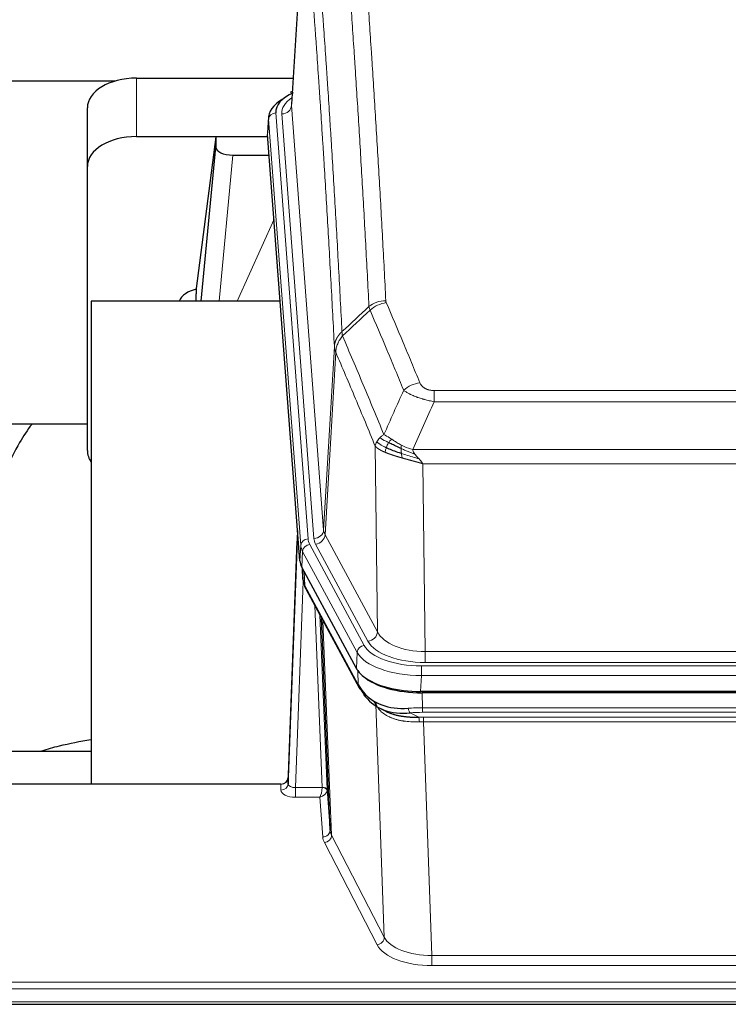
# Model space of a CAD drawing. Header units: inches. Extents: x 0 to 29700, y -16 to 21000.
# Tile 118 of 212: x 6205 to 6493, y 16592 to 16993. Entities that reach past the tile are written whole.
import ezdxf

# ---------------------------------------------------------------- set-up
doc = ezdxf.new("R2010")
doc.units = ezdxf.units.IN
doc.layers.add('254', color=7, linetype='Continuous', true_color=0xffffff)

msp = doc.modelspace()

# ---------------------------------------------------------------- linework, layer by layer
at = {"layer": '254', "color": 2, "linetype": 'Continuous', "lineweight": 25}
for p, q in [((6320.567, 17045.507), (6315.316, 16958.871)), ((6243.429, 16968.265), (6076.235, 16968.265)), ((6252.138, 16969.47), (6315.961, 16969.47)), ((6315.628, 16964.014), (6314.685, 16963.578)), ((6232.138, 16933.494), (6232.138, 16957.296)), ((6305.937, 16953.52), (6305.557, 16947.238)), ((6252.138, 16945.668), (6305.625, 16945.668)), ((6284.448, 16945.578), (6276.4, 16883.793)), ((6305.632, 16945.578), (6284.448, 16945.578)), ((6284.448, 16945.578), (6284.448, 16941.347)), ((6318.68, 16773.001), (6305.563, 16946.455)), ((6278.538, 16878.691), (6284.448, 16941.347)), ((6291.422, 16938.127), (6306.192, 16938.127)), ((6232.138, 16817.84), (6232.138, 16933.494)), ((6276.399, 16883.786), (6276.4, 16883.793)), ((6276.399, 16883.786), (6276.399, 16881.601)), ((6310.689, 16878.691), (6233.745, 16878.691)), ((6233.745, 16878.691), (6233.745, 16682.123)), ((6232.092, 16828.612), (6161.739, 16828.612)), ((6317.744, 16785.382), (6313.986, 16684.744)), ((6313.975, 16682.207), (6317.664, 16780.989)), ((6341.719, 16729.209), (6319.465, 16770.424)), ((6319.593, 16770.187), (6319.956, 16765.385)), ((6319.949, 16765.499), (6319.779, 16769.843)), ((6319.949, 16765.499), (6319.956, 16765.385)), ((6321.094, 16761.589), (6342.841, 16721.314)), ((6331, 16663.378), (6327.573, 16749.589)), ((6584.288, 16719.771), (6367.881, 16719.771)), ((6583.696, 16719.289), (6368.473, 16719.289)), ((6350.982, 16713.137), (6353.726, 16711.751)), ((6161.747, 16695.462), (6233.744, 16695.462)), ((6313.986, 16684.744), (6313.975, 16682.207)), ((6310.987, 16682.122), (6198.085, 16682.122)), ((6329.772, 16679.996), (6331, 16663.378)), ((6198.085, 16592.49), (6755.085, 16592.49))]:
    msp.add_line(p, q, dxfattribs=at)
at = {"layer": '254', "color": 110, "linetype": 'Continuous', "lineweight": 13}
for p, q in [((6320.569, 17044.885), (6315.321, 16958.296)), ((6252.138, 16945.668), (6252.138, 16969.47)), ((6315.321, 16958.296), (6328.387, 16785.523)), ((6305.943, 16952.734), (6305.563, 16946.455)), ((6319.054, 16779.374), (6305.943, 16952.734)), ((6308.937, 16955.304), (6322.048, 16781.944)), ((6311.329, 16954.869), (6324.395, 16782.096)), ((6291.422, 16938.127), (6285.815, 16878.691)), ((6293.226, 16878.691), (6308.167, 16912.006)), ((6328.387, 16785.523), (6332.764, 16860.199)), ((6333.32, 16857.866), (6328.968, 16783.613)), ((6373.413, 16842.318), (6578.756, 16842.318)), ((6373.413, 16837.755), (6373.413, 16842.318)), ((6578.756, 16837.755), (6373.413, 16837.755)), ((6350.32, 16744.07), (6349.363, 16819.721)), ((6364.682, 16818.275), (6587.487, 16818.275)), ((6583.374, 16812.531), (6368.795, 16812.531)), ((6368.795, 16812.531), (6369.763, 16736.035)), ((6328.968, 16783.613), (6350.32, 16744.07)), ((6318.68, 16773.001), (6319.054, 16779.374)), ((6322.745, 16779.653), (6344.919, 16738.587)), ((6346.444, 16740.262), (6325.092, 16779.805)), ((6319.838, 16776.796), (6319.465, 16770.424)), ((6342.012, 16735.731), (6319.838, 16776.796)), ((6319.595, 16770.183), (6319.949, 16765.499)), ((6320.516, 16768.477), (6320.734, 16762.919)), ((6320.099, 16764.527), (6316.968, 16680.675)), ((6320.734, 16762.919), (6342.482, 16722.644)), ((6327.774, 16680.762), (6324.752, 16754.814)), ((6326.879, 16750.874), (6329.772, 16679.996)), ((6328.118, 16748.579), (6331.586, 16661.368)), ((6341.719, 16729.209), (6342.012, 16735.731)), ((6369.763, 16731.622), (6369.763, 16736.035)), ((6369.763, 16736.035), (6582.406, 16736.035)), ((6582.406, 16731.622), (6369.763, 16731.622)), ((6342.482, 16722.644), (6342.305, 16728.279)), ((6368.174, 16730.198), (6583.995, 16730.198)), ((6368.174, 16726.292), (6368.174, 16730.198)), ((6368.174, 16726.292), (6367.881, 16719.771)), ((6583.995, 16726.292), (6368.174, 16726.292)), ((6368.473, 16719.289), (6368.664, 16713.198)), ((6349.613, 16714.485), (6348.885, 16715.835)), ((6353.071, 16619.753), (6349.613, 16714.485)), ((6363.64, 16711.104), (6367.093, 16709.359)), ((6368.664, 16711.333), (6368.664, 16713.198)), ((6368.664, 16713.198), (6583.505, 16713.198)), ((6583.505, 16711.333), (6368.664, 16711.333)), ((6369.006, 16707.525), (6369.006, 16709.391)), ((6369.006, 16709.391), (6583.163, 16709.391)), ((6369.006, 16707.525), (6372.48, 16612.349)), ((6583.163, 16707.525), (6369.006, 16707.525)), ((6310.977, 16679.674), (6310.987, 16682.122)), ((6316.968, 16680.675), (6316.968, 16676.76)), ((6316.968, 16680.675), (6327.773, 16680.675)), ((6316.968, 16676.76), (6326.81, 16676.76)), ((6328.004, 16660.612), (6326.81, 16676.76)), ((6331.586, 16661.368), (6353.071, 16619.753)), ((6350.162, 16616.69), (6328.677, 16658.305)), ((6372.48, 16612.349), (6372.48, 16608.248)), ((6372.48, 16612.349), (6579.69, 16612.349)), ((6579.69, 16608.248), (6372.48, 16608.248)), ((6198.085, 16601.488), (6755.085, 16601.488)), ((6198.085, 16598.753), (6755.085, 16598.753)), ((6198.085, 16593.505), (6755.085, 16593.505))]:
    msp.add_line(p, q, dxfattribs=at)
at = {"layer": '254', "color": 2, "linetype": 'Continuous', "lineweight": 25}
for centre, major_axis, ratio, start_param, end_param in [((6252.138, 16957.296), (-20, 0), 0.608706, 4.712389, 6.2831853), ((6332.956, 16955.678), (-24.034, 0.016), 0.461198, 5.4992389, 6.318352), ((6315.942, 16960.855), (1.258, -2.724), 0.6272114, 2.6666598, 3.1415983), ((6332.956, 16953.017), (-27.03, 0.194), 0.4633579, 5.618257, 6.3212481), ((6252.138, 16933.494), (-20, 0), 0.608706, 4.712389, 6.2831853), ((6291.475, 16941.372), (7.027, 0.031), 0.4617281, 3.1395348, 4.7027345), ((6279.279, 16876.612), (-10.208, 0), 0.7029015, 4.9983373, 5.9892938), ((6279.279, 16685.221), (-10.152, 515.131), 0.0020796, 5.0973622, 5.1034663), ((6252.138, 16817.84), (-20, 0), 0.608706, 0, 0.4035719), ((6345.701, 16773.44), (27.037, 0.006), 0.4611335, 3.1763491, 3.3855005), ((6347.744, 16745.71), (-27.174, 22.247), 0.2659533, 0.2482948, 0.280275), ((6346.594, 16774.986), (26.161, 11.46), 0.4493681, 3.0159633, 3.1613144), ((6324.447, 16763.81), (3.584, 1.776), 0.8816114, 2.7716102, 3.1419462), ((6367.939, 16732.255), (27.023, 0.034), 0.4619935, 3.3853572, 3.670307), ((6368.499, 16731.764), (27.01, 0.015), 0.4618579, 3.6271853, 4.7111791), ((6367.939, 16732.255), (27.023, 0.034), 0.4619935, 3.670307, 4.7096668), ((6369.313, 16705.764), (-27.355, 20.182), 0.1876908, 0.3765826, 0.5974134), ((6346.361, 16723.214), (3.52, 1.9), 0.8606628, 3.1415888, 3.5094104), ((6366.617, 16702.902), (-23.434, 19.972), 0.1471226, 0.3626514, 0.5834823), ((6348.137, 16720.532), (3.195, 2.407), 0.6715965, 2.6043549, 3.391291), ((6368.41, 16734.582), (25.329, 12.681), 0.6929209, 3.2824386, 4.1662755), ((6368.41, 16734.582), (23.359, 16.381), 0.7286412, 3.1732971, 4.057134), ((6346.238, 16713.042), (-3.388, -2.127), 0.8041825, 2.6901591, 3.3164277), ((6310.988, 16684.835), (3, 0.002), 0.9042699, 4.7116987, 6.2488686)]:
    msp.add_ellipse(centre, major_axis=major_axis, ratio=ratio, start_param=start_param, end_param=end_param, dxfattribs=at)
at = {"layer": '254', "color": 110, "linetype": 'Continuous', "lineweight": 13}
for centre, major_axis, ratio, start_param, end_param in [((6335.348, 16955.243), (-24.034, 0.016), 0.461198, 5.6862399, 6.318352), ((6311.329, 16958.417), (3.989, 0.302), 0.8864705, 4.6454478, 6.1638843), ((6308.937, 16952.643), (2.991, 0.226), 0.8864705, 1.5038552, 3.0222916), ((6353.718, 16870.57), (-9.987, -0.512), 0.8285973, 4.6699673, 5.4273767), ((6353.905, 16869.778), (-9.188, -3.948), 0.8056434, 4.3791539, 5.1247913), ((6367.566, 16837.316), (-9.245, -3.812), 0.7933159, 4.3962573, 5.1392153), ((6317.664, 16778.836), (0.214, 6.443), 0.0117452, 0.5090713, 1.2305416), ((6324.395, 16785.644), (3.989, 0.302), 0.8864705, 4.6454478, 6.1638843), ((6325.092, 16783.353), (3.52, 1.9), 0.8606628, 4.2773553, 5.7957917), ((6348.413, 16786.035), (20.038, 0.241), 0.4621297, 3.1708089, 3.3799603), ((6320.662, 16780.898), (2.998, -0.112), 0.4302668, 3.1576572, 3.7226285), ((6322.048, 16779.283), (2.991, 0.226), 0.8864705, 1.5038552, 3.0222916), ((6346.066, 16779.673), (-27.028, 0.171), 0.4605351, 0.0378207, 0.2469722), ((6322.745, 16776.992), (2.64, 1.425), 0.8606628, 1.1357626, 2.6541991), ((6346.066, 16782.334), (24.033, 0.005), 0.4611335, 3.1763491, 3.3855005), ((6348.413, 16782.486), (24.033, 0.005), 0.4611335, 3.1763491, 3.3855005), ((6347.744, 16745.71), (-27.538, 20.422), 0.182049, 0.3394769, 0.3714573), ((6324.613, 16763.49), (3.52, 1.9), 0.8606628, 2.7414655, 3.1415888), ((6346.444, 16743.81), (3.52, 1.9), 0.8606628, 4.2773553, 5.7957917), ((6369.683, 16746.642), (-20.002, 0.126), 0.5302672, 0.2567917, 1.5781041), ((6369.683, 16743.094), (-24.002, 0.049), 0.477994, 0.2537759, 1.5750883), ((6344.919, 16735.926), (2.64, 1.425), 0.8606628, 1.1357626, 2.6541991), ((6368.226, 16738.634), (-27.018, 0.111), 0.4567867, 0.246464, 1.5707737), ((6368.226, 16741.295), (24.02, 0.03), 0.4619935, 3.3853572, 4.7096668), ((6346.361, 16723.214), (3.52, 1.9), 0.8606628, 2.7414655, 3.1415888), ((6345.735, 16713.899), (-3.52, -1.9), 0.8606628, 2.7458289, 3.0340689), ((6369.801, 16695.597), (-20.65, 20.761), 0.1023506, 0.3377039, 0.4127218), ((6369.313, 16705.764), (-27.015, 0.091), 0.2751837, 4.7373543, 4.9581852), ((6363.64, 16714.94), (-0.368, 3.983), 0.2964475, 2.0527062, 2.8396422), ((6369.313, 16701.929), (-23.017, 0.318), 0.4083138, 4.7462544, 4.9670852), ((6369.795, 16699.578), (-24.025, 0.387), 0.4081206, 4.7518285, 4.8316761), ((6367.093, 16705.524), (0.131, -3.998), 0.1099517, 2.0830946, 2.8518059), ((6369.795, 16695.743), (-20.023, 0.877), 0.5868265, 4.777515, 4.8573626), ((6316.98, 16679.674), (6.003, 0.008), 0.4854373, 3.1388974, 4.7096937), ((6310.977, 16682.298), (-3, 0.013), 0.8746179, 1.5745081, 3.1116779), ((6316.98, 16682.298), (3.004, 0.138), 0.5390598, 3.1127167, 4.683513), ((6326.81, 16679.384), (0.506, 2.997), 0.2740591, 3.694004, 5.2037138), ((6326.81, 16679.384), (2.669, 1.608), 0.8008031, 4.262859, 5.7725688), ((6326.774, 16680.731), (-1.001, 0.011), 0.9036692, 3.0924533, 3.1882189), ((6327.773, 16679.814), (1.996, -0.13), 0.4297663, 0.0674602, 1.5988341), ((6327.774, 16679.901), (1.998, 0.082), 0.4302193, 0.0160628, 1.553239), ((6326.774, 16679.87), (2.996, 0.15), 0.8842158, 6.1784609, 6.2742264), ((6328.004, 16663.235), (-2.992, -0.221), 0.8740585, 1.5062672, 3.1117425), ((6351.003, 16663.633), (-20.016, 0.121), 0.4848834, 0.0387668, 0.248091), ((6351.003, 16661.009), (-23.014, 0.002), 0.4845187, 0.0358431, 0.2451673), ((6328.677, 16660.928), (-2.666, -1.376), 0.8484453, 1.1579292, 2.76165), ((6350.162, 16619.314), (-2.666, -1.376), 0.8484453, 1.1579292, 2.76165), ((6372.486, 16622.023), (-20.013, 0.104), 0.483363, 0.2476114, 1.5729934), ((6372.486, 16619.399), (23.012, 0.004), 0.4845836, 3.3866449, 4.7120269)]:
    msp.add_ellipse(centre, major_axis=major_axis, ratio=ratio, start_param=start_param, end_param=end_param, dxfattribs=at)
for points, knots in [([(6341.759, 17061.511), (6342.317, 17054.891), (6343.417, 17041.401), (6345.025, 17020.416), (6346.067, 17005.927), (6346.838, 16994.873), (6347.22, 16989.299), (6347.599, 16983.654), (6347.85, 16979.876), (6347.975, 16977.979), (6348.599, 16968.454), (6349.09, 16960.712), (6349.815, 16948.917), (6350.055, 16944.956), (6350.531, 16936.973), (6350.767, 16932.952), (6351.469, 16920.799), (6352.39, 16904.357), (6353.28, 16887.438), (6353.718, 16878.859)], [0, 0, 0, 0, 0.125, 0.25, 0.375, 0.375, 0.4375, 0.46875, 0.46875, 0.5, 0.5, 0.625, 0.625, 0.6875, 0.6875, 0.75, 0.75, 0.875, 1, 1, 1, 1]), ([(6346.85, 16876.483), (6346.412, 16885.052), (6345.52, 16901.95), (6344.598, 16918.373), (6343.895, 16930.512), (6343.659, 16934.528), (6343.183, 16942.501), (6342.943, 16946.458), (6342.216, 16958.24), (6341.724, 16965.972), (6341.1, 16975.486), (6340.975, 16977.381), (6340.723, 16981.155), (6340.344, 16986.793), (6339.961, 16992.36), (6339.189, 17003.402), (6338.146, 17017.874), (6336.536, 17038.835), (6335.434, 17052.309), (6334.876, 17058.922)], [0, 0, 0, 0, 0.125, 0.25, 0.25, 0.3125, 0.3125, 0.375, 0.375, 0.5, 0.5, 0.53125, 0.53125, 0.5625, 0.625, 0.625, 0.75, 0.875, 1, 1, 1, 1]), ([(6323.624, 17051.501), (6324.195, 17044.81), (6325.323, 17031.168), (6326.968, 17009.926), (6328.035, 16995.247), (6328.823, 16984.043), (6329.214, 16978.393), (6329.666, 16971.716), (6329.858, 16968.836), (6329.986, 16966.912), (6330.05, 16965.948), (6330.369, 16961.118), (6330.749, 16955.275), (6331.186, 16948.374), (6331.373, 16945.399), (6331.497, 16943.412), (6331.559, 16942.417), (6332.115, 16933.439), (6333.088, 16917.231), (6334.499, 16892.179), (6335.407, 16874.983), (6335.853, 16866.261)], [0, 0, 0, 0, 0.125, 0.25, 0.375, 0.375, 0.4375, 0.46875, 0.484375, 0.484375, 0.5, 0.5, 0.5625, 0.59375, 0.609375, 0.609375, 0.625, 0.625, 0.75, 0.875, 1, 1, 1, 1]), ([(6332.764, 16860.199), (6332.319, 16868.893), (6331.413, 16886.035), (6330.006, 16911.009), (6329.036, 16927.167), (6328.482, 16936.118), (6328.42, 16937.11), (6328.296, 16939.091), (6328.11, 16942.057), (6327.674, 16948.937), (6327.295, 16954.762), (6326.977, 16959.578), (6326.913, 16960.539), (6326.785, 16962.457), (6326.594, 16965.329), (6326.143, 16971.986), (6325.753, 16977.62), (6324.967, 16988.79), (6323.904, 17003.427), (6322.263, 17024.608), (6321.138, 17038.212), (6320.569, 17044.885)], [0, 0, 0, 0, 0.125, 0.25, 0.375, 0.375, 0.390625, 0.390625, 0.40625, 0.4375, 0.5, 0.5, 0.515625, 0.515625, 0.53125, 0.5625, 0.625, 0.625, 0.75, 0.875, 1, 1, 1, 1]), ([(6353.905, 16878.065), (6353.849, 16878.195), (6353.806, 16878.327), (6353.743, 16878.592), (6353.724, 16878.725), (6353.718, 16878.859)], [0, 0, 0, 0, 0.5, 0.5, 1, 1, 1, 1]), ([(6353.905, 16878.065), (6356.19, 16872.724), (6358.472, 16867.337), (6361.887, 16859.189), (6363.025, 16856.461), (6365.297, 16850.984), (6366.432, 16848.234), (6367.566, 16845.472)], [0, 0, 0, 0, 0.5, 0.5, 0.75, 0.75, 1, 1, 1, 1]), ([(6360.986, 16842.415), (6359.851, 16845.174), (6358.714, 16847.921), (6356.439, 16853.394), (6355.3, 16856.119), (6351.881, 16864.26), (6349.597, 16869.641), (6347.309, 16874.978)], [0, 0, 0, 0, 0.25, 0.25, 0.5, 0.5, 1, 1, 1, 1]), ([(6332.764, 16860.199), (6332.765, 16860.214), (6332.767, 16860.244), (6332.77, 16860.289), (6332.773, 16860.334), (6332.776, 16860.378), (6332.78, 16860.423), (6332.784, 16860.468), (6332.789, 16860.513), (6332.793, 16860.558), (6332.798, 16860.602), (6332.803, 16860.647), (6332.809, 16860.692), (6332.814, 16860.736), (6332.82, 16860.781), (6332.826, 16860.826), (6332.832, 16860.87), (6332.839, 16860.915), (6332.846, 16860.959), (6332.853, 16861.004), (6332.86, 16861.048), (6332.868, 16861.093), (6332.876, 16861.137), (6332.884, 16861.182), (6332.892, 16861.226), (6332.901, 16861.27), (6332.91, 16861.315), (6332.919, 16861.359), (6332.928, 16861.403), (6332.938, 16861.447), (6332.948, 16861.491), (6332.958, 16861.536), (6332.968, 16861.58), (6332.979, 16861.624), (6332.99, 16861.668), (6333.001, 16861.711), (6333.012, 16861.755), (6333.024, 16861.799), (6333.036, 16861.843), (6333.048, 16861.887), (6333.06, 16861.93), (6333.073, 16861.974), (6333.086, 16862.018), (6333.099, 16862.061), (6333.112, 16862.105), (6333.126, 16862.148), (6333.14, 16862.191), (6333.154, 16862.235), (6333.168, 16862.278), (6333.183, 16862.321), (6333.197, 16862.364), (6333.213, 16862.407), (6333.228, 16862.45), (6333.243, 16862.493), (6333.259, 16862.536), (6333.275, 16862.579), (6333.291, 16862.622), (6333.308, 16862.664), (6333.325, 16862.707), (6333.342, 16862.75), (6333.359, 16862.792), (6333.376, 16862.834), (6333.394, 16862.877), (6333.412, 16862.919), (6333.43, 16862.961), (6333.449, 16863.003), (6333.467, 16863.045), (6333.486, 16863.087), (6333.505, 16863.129), (6333.525, 16863.171), (6333.544, 16863.213), (6333.564, 16863.254), (6333.584, 16863.296), (6333.605, 16863.337), (6333.625, 16863.379), (6333.646, 16863.42), (6333.673, 16863.473), (6333.707, 16863.538), (6333.748, 16863.615), (6333.789, 16863.692), (6333.832, 16863.768), (6333.875, 16863.844), (6333.919, 16863.919), (6333.964, 16863.994), (6334.009, 16864.069), (6334.056, 16864.144), (6334.103, 16864.218), (6334.151, 16864.292), (6334.199, 16864.366), (6334.249, 16864.439), (6334.299, 16864.512), (6334.35, 16864.584), (6334.402, 16864.656), (6334.454, 16864.728), (6334.507, 16864.8), (6334.561, 16864.871), (6334.616, 16864.941), (6334.671, 16865.011), (6334.727, 16865.081), (6334.784, 16865.15), (6334.842, 16865.219), (6334.9, 16865.288), (6334.959, 16865.356), (6335.018, 16865.424), (6335.078, 16865.491), (6335.139, 16865.558), (6335.201, 16865.624), (6335.263, 16865.69), (6335.326, 16865.755), (6335.39, 16865.82), (6335.454, 16865.884), (6335.519, 16865.948), (6335.585, 16866.012), (6335.651, 16866.075), (6335.718, 16866.137), (6335.785, 16866.199), (6335.83, 16866.24), (6335.853, 16866.261)], [0, 0, 0, 0, 0.0066687, 0.0133374, 0.0200061, 0.0266746, 0.0333432, 0.0400116, 0.0466801, 0.0533484, 0.0600168, 0.066685, 0.0733532, 0.0800214, 0.0866895, 0.0933575, 0.1000255, 0.1066935, 0.1133614, 0.1200292, 0.126697, 0.1333647, 0.1400324, 0.1467001, 0.1533676, 0.1600352, 0.1667026, 0.1733701, 0.1800374, 0.1867047, 0.193372, 0.2000392, 0.2067064, 0.2133735, 0.2200405, 0.2267075, 0.2333745, 0.2400414, 0.2467082, 0.253375, 0.2600418, 0.2667085, 0.2733751, 0.2800417, 0.2867082, 0.2933747, 0.3000412, 0.3067075, 0.3133739, 0.3200401, 0.3267064, 0.3333725, 0.3400387, 0.3467047, 0.3533708, 0.3600367, 0.3667026, 0.3733685, 0.3800343, 0.3867001, 0.3933658, 0.4000315, 0.4066971, 0.4133626, 0.4200281, 0.4266936, 0.433359, 0.4400243, 0.4466896, 0.4533549, 0.4600201, 0.4666852, 0.4733503, 0.4800154, 0.4866804, 0.4933453, 0.5000102, 0.5125098, 0.5250093, 0.5375088, 0.5500082, 0.5625077, 0.5750071, 0.5875066, 0.600006, 0.6125054, 0.6250049, 0.6375043, 0.6500037, 0.6625032, 0.6750026, 0.6875021, 0.7000016, 0.7125011, 0.7250006, 0.7375001, 0.7499997, 0.7624993, 0.7749989, 0.7874985, 0.7999982, 0.812498, 0.8249977, 0.8374975, 0.8499974, 0.8624973, 0.8749972, 0.8874972, 0.8999973, 0.9124974, 0.9249976, 0.9374978, 0.9499981, 0.9624985, 0.9749989, 0.9874994, 1, 1, 1, 1]), ([(6333.32, 16857.866), (6333.341, 16858.449), (6333.419, 16859.037), (6333.683, 16860.203), (6333.868, 16860.782), (6334.34, 16861.914), (6334.625, 16862.466), (6335.284, 16863.53), (6335.657, 16864.041), (6336.065, 16864.524)], [0, 0, 0, 0, 0.25, 0.25, 0.5, 0.5, 0.75, 0.75, 1, 1, 1, 1]), ([(6336.065, 16864.524), (6335.99, 16864.818), (6335.948, 16865.12), (6335.89, 16865.71), (6335.874, 16865.997), (6335.853, 16866.261)], [0, 0, 0, 0, 0.5, 0.5, 1, 1, 1, 1]), ([(6336.065, 16864.524), (6338.887, 16857.969), (6341.703, 16851.344), (6345.917, 16841.305), (6347.319, 16837.941), (6350.122, 16831.18), (6351.521, 16827.782), (6352.919, 16824.367)], [0, 0, 0, 0, 0.5, 0.5, 0.75, 0.75, 1, 1, 1, 1]), ([(6333.32, 16857.866), (6333.315, 16857.878), (6333.305, 16857.903), (6333.29, 16857.941), (6333.275, 16857.98), (6333.259, 16858.02), (6333.244, 16858.06), (6333.229, 16858.1), (6333.213, 16858.142), (6333.198, 16858.184), (6333.182, 16858.226), (6333.167, 16858.269), (6333.152, 16858.313), (6333.136, 16858.357), (6333.121, 16858.402), (6333.106, 16858.448), (6333.091, 16858.494), (6333.076, 16858.541), (6333.061, 16858.588), (6333.046, 16858.637), (6333.031, 16858.685), (6333.017, 16858.735), (6333.003, 16858.785), (6332.989, 16858.835), (6332.975, 16858.886), (6332.961, 16858.938), (6332.948, 16858.991), (6332.927, 16859.075), (6332.901, 16859.187), (6332.873, 16859.324), (6332.849, 16859.452), (6332.83, 16859.569), (6332.814, 16859.676), (6332.801, 16859.773), (6332.791, 16859.86), (6332.783, 16859.937), (6332.777, 16860.004), (6332.773, 16860.061), (6332.769, 16860.108), (6332.767, 16860.145), (6332.765, 16860.172), (6332.764, 16860.189), (6332.764, 16860.197), (6332.764, 16860.199)], [0, 0, 0, 0, 0.0155037, 0.0313049, 0.0474035, 0.0637997, 0.0804935, 0.097485, 0.1147743, 0.1323613, 0.1502462, 0.1684289, 0.1869096, 0.2056883, 0.224765, 0.2441397, 0.2638126, 0.2837835, 0.3040527, 0.32462, 0.3454856, 0.3666494, 0.3881116, 0.409872, 0.4319308, 0.454288, 0.4769435, 0.4998975, 0.5635611, 0.6228928, 0.6778927, 0.7285606, 0.7748966, 0.8169007, 0.8545729, 0.8879131, 0.9169214, 0.9415977, 0.9619421, 0.9779545, 0.989635, 0.9969835, 1, 1, 1, 1]), ([(6349.363, 16819.721), (6348.032, 16822.962), (6346.699, 16826.187), (6344.032, 16832.607), (6342.696, 16835.801), (6338.686, 16845.338), (6336.006, 16851.633), (6333.32, 16857.866)], [0, 0, 0, 0, 0.25, 0.25, 0.5, 0.5, 1, 1, 1, 1]), ([(6373.413, 16842.318), (6373.231, 16842.318), (6373.048, 16842.323), (6372.684, 16842.341), (6372.505, 16842.355), (6372.149, 16842.394), (6371.974, 16842.418), (6371.627, 16842.476), (6371.456, 16842.511), (6371.245, 16842.561), (6371.203, 16842.571), (6371.119, 16842.592), (6370.995, 16842.625), (6370.874, 16842.661), (6370.635, 16842.736), (6370.327, 16842.845), (6370.04, 16842.972), (6369.867, 16843.057), (6369.832, 16843.074), (6369.764, 16843.109), (6369.731, 16843.127), (6369.631, 16843.182), (6369.566, 16843.219), (6369.376, 16843.332), (6369.257, 16843.41), (6369.03, 16843.573), (6368.923, 16843.657), (6368.72, 16843.829), (6368.625, 16843.918), (6368.512, 16844.032), (6368.489, 16844.055), (6368.446, 16844.101), (6368.424, 16844.125), (6368.36, 16844.195), (6368.319, 16844.241), (6368.201, 16844.383), (6368.127, 16844.479), (6367.99, 16844.672), (6367.927, 16844.77), (6367.75, 16845.066), (6367.65, 16845.268), (6367.566, 16845.472)], [0, 0, 0, 0, 0.0625, 0.0625, 0.125, 0.125, 0.1875, 0.1875, 0.25, 0.25, 0.265625, 0.265625, 0.28125, 0.3125, 0.3125, 0.375, 0.4375, 0.4375, 0.453125, 0.453125, 0.46875, 0.46875, 0.5, 0.5, 0.5625, 0.5625, 0.625, 0.625, 0.6875, 0.6875, 0.703125, 0.703125, 0.71875, 0.71875, 0.75, 0.75, 0.8125, 0.8125, 0.875, 0.875, 1, 1, 1, 1]), ([(6373.413, 16837.755), (6373.078, 16837.815), (6372.745, 16837.879), (6372.082, 16838.012), (6371.754, 16838.082), (6370.778, 16838.299), (6370.14, 16838.455), (6369.438, 16838.644), (6369.36, 16838.665), (6369.204, 16838.708), (6369.127, 16838.729), (6368.895, 16838.794), (6368.743, 16838.838), (6368.288, 16838.972), (6367.693, 16839.155), (6367.12, 16839.346), (6366.699, 16839.493), (6366.491, 16839.568), (6366.285, 16839.643), (6366.149, 16839.694), (6366.081, 16839.72), (6365.475, 16839.95), (6364.967, 16840.16), (6364.248, 16840.484), (6364.016, 16840.593), (6363.677, 16840.759), (6363.566, 16840.815), (6363.348, 16840.926), (6363.24, 16840.983), (6362.713, 16841.265), (6362.325, 16841.492), (6361.61, 16841.951), (6361.284, 16842.182), (6360.986, 16842.415)], [0, 0, 0, 0, 0.0625, 0.0625, 0.125, 0.125, 0.25, 0.25, 0.265625, 0.265625, 0.28125, 0.28125, 0.3125, 0.3125, 0.375, 0.4375, 0.4375, 0.46875, 0.484375, 0.484375, 0.5, 0.5, 0.625, 0.625, 0.6875, 0.6875, 0.71875, 0.71875, 0.75, 0.75, 0.875, 0.875, 1, 1, 1, 1]), ([(6351.212, 16823.022), (6351.458, 16823.266), (6351.724, 16823.502), (6352.295, 16823.951), (6352.599, 16824.165), (6352.919, 16824.367)], [0, 0, 0, 0, 0.5, 0.5, 1, 1, 1, 1]), ([(6356.095, 16822.471), (6355.796, 16822.665), (6355.505, 16822.854), (6354.378, 16823.574), (6353.612, 16824.039), (6352.919, 16824.367)], [0, 0, 0, 0, 0.25, 0.25, 1, 1, 1, 1]), ([(6349.363, 16819.721), (6349.42, 16820.007), (6349.502, 16820.294), (6349.715, 16820.867), (6349.847, 16821.152), (6350.002, 16821.434)], [0, 0, 0, 0, 0.5, 0.5, 1, 1, 1, 1]), ([(6353.394, 16817.173), (6353.383, 16817.177), (6353.359, 16817.187), (6353.324, 16817.202), (6353.289, 16817.217), (6353.253, 16817.233), (6353.217, 16817.248), (6353.181, 16817.264), (6353.144, 16817.28), (6353.106, 16817.296), (6353.069, 16817.313), (6353.03, 16817.329), (6352.992, 16817.346), (6352.953, 16817.363), (6352.914, 16817.381), (6352.875, 16817.398), (6352.835, 16817.416), (6352.795, 16817.434), (6352.754, 16817.452), (6352.714, 16817.471), (6352.673, 16817.49), (6352.631, 16817.509), (6352.59, 16817.528), (6352.548, 16817.547), (6352.506, 16817.567), (6352.463, 16817.587), (6352.42, 16817.607), (6352.377, 16817.628), (6352.334, 16817.648), (6352.291, 16817.669), (6352.247, 16817.69), (6352.203, 16817.712), (6352.159, 16817.733), (6352.115, 16817.755), (6352.071, 16817.778), (6352.026, 16817.8), (6351.981, 16817.823), (6351.936, 16817.846), (6351.891, 16817.869), (6351.846, 16817.892), (6351.8, 16817.916), (6351.755, 16817.94), (6351.709, 16817.964), (6351.663, 16817.989), (6351.618, 16818.013), (6351.572, 16818.038), (6351.526, 16818.064), (6351.48, 16818.089), (6351.433, 16818.115), (6351.387, 16818.141), (6351.341, 16818.167), (6351.295, 16818.194), (6351.249, 16818.221), (6351.202, 16818.248), (6351.156, 16818.275), (6351.11, 16818.303), (6351.064, 16818.331), (6351.018, 16818.359), (6350.972, 16818.388), (6350.926, 16818.416), (6350.88, 16818.445), (6350.834, 16818.475), (6350.788, 16818.504), (6350.743, 16818.534), (6350.697, 16818.564), (6350.652, 16818.595), (6350.607, 16818.626), (6350.562, 16818.657), (6350.517, 16818.688), (6350.472, 16818.719), (6350.428, 16818.751), (6350.384, 16818.783), (6350.34, 16818.816), (6350.296, 16818.849), (6350.253, 16818.882), (6350.21, 16818.915), (6350.167, 16818.948), (6350.124, 16818.982), (6350.082, 16819.016), (6350.04, 16819.051), (6349.999, 16819.086), (6349.958, 16819.121), (6349.917, 16819.156), (6349.876, 16819.192), (6349.837, 16819.228), (6349.797, 16819.264), (6349.758, 16819.3), (6349.719, 16819.337), (6349.681, 16819.374), (6349.644, 16819.411), (6349.607, 16819.449), (6349.57, 16819.487), (6349.534, 16819.525), (6349.498, 16819.564), (6349.463, 16819.603), (6349.429, 16819.642), (6349.395, 16819.681), (6349.374, 16819.708), (6349.363, 16819.721)], [0, 0, 0, 0, 0.0060657, 0.012223, 0.0184718, 0.0248123, 0.0312443, 0.0377679, 0.0443831, 0.0510899, 0.0578883, 0.0647782, 0.0717598, 0.0788329, 0.0859977, 0.093254, 0.1006019, 0.1080414, 0.1155725, 0.1231952, 0.1309095, 0.1387154, 0.1466129, 0.1546019, 0.1626826, 0.1708549, 0.1791188, 0.1874742, 0.1959213, 0.20446, 0.2130903, 0.2218121, 0.2306256, 0.2395307, 0.2485274, 0.2576156, 0.2667955, 0.276067, 0.2854301, 0.2948848, 0.3044311, 0.314069, 0.3237985, 0.3336196, 0.3435324, 0.3535367, 0.3636326, 0.3738202, 0.3840993, 0.3944701, 0.4049324, 0.4154864, 0.426132, 0.4368691, 0.4476979, 0.4586183, 0.4696303, 0.480734, 0.4919292, 0.503216, 0.5145945, 0.5260645, 0.5376262, 0.5492795, 0.5610244, 0.5728609, 0.584789, 0.5968087, 0.60892, 0.621123, 0.6334175, 0.6458037, 0.6582815, 0.6708509, 0.6835119, 0.6962645, 0.7091087, 0.7220445, 0.735072, 0.748191, 0.7614017, 0.774704, 0.7880979, 0.8015834, 0.8151605, 0.8288293, 0.8425896, 0.8564416, 0.8703852, 0.8844204, 0.8985472, 0.9127656, 0.9270756, 0.9414773, 0.9559705, 0.9705554, 0.9852319, 1, 1, 1, 1]), ([(6350.002, 16821.434), (6350.158, 16821.709), (6350.338, 16821.981), (6350.742, 16822.512), (6350.967, 16822.771), (6351.212, 16823.022)], [0, 0, 0, 0, 0.5, 0.5, 1, 1, 1, 1]), ([(6353.884, 16819.018), (6353.45, 16819.222), (6353.04, 16819.426), (6351.51, 16820.242), (6350.614, 16820.85), (6350.002, 16821.434)], [0, 0, 0, 0, 0.25, 0.25, 1, 1, 1, 1]), ([(6354.87, 16821.091), (6354.499, 16821.279), (6354.142, 16821.462), (6352.781, 16822.167), (6351.911, 16822.639), (6351.212, 16823.022)], [0, 0, 0, 0, 0.25, 0.25, 1, 1, 1, 1]), ([(6353.884, 16819.018), (6353.915, 16819.107), (6353.948, 16819.196), (6354.082, 16819.553), (6354.195, 16819.823), (6354.444, 16820.352), (6354.581, 16820.61), (6354.772, 16820.934), (6354.821, 16821.014), (6354.87, 16821.091)], [0, 0, 0, 0, 0.125, 0.125, 0.5, 0.5, 0.875, 0.875, 1, 1, 1, 1]), ([(6354.87, 16821.091), (6354.969, 16821.246), (6355.07, 16821.394), (6355.327, 16821.738), (6355.485, 16821.922), (6355.795, 16822.238), (6355.948, 16822.369), (6356.095, 16822.471)], [0, 0, 0, 0, 0.25, 0.25, 0.625, 0.625, 1, 1, 1, 1]), ([(6360.064, 16820.064), (6359.884, 16820.159), (6359.705, 16820.257), (6358.998, 16820.651), (6358.483, 16820.958), (6357.489, 16821.572), (6357.01, 16821.879), (6356.395, 16822.276), (6356.244, 16822.375), (6356.095, 16822.471)], [0, 0, 0, 0, 0.125, 0.125, 0.5, 0.5, 0.875, 0.875, 1, 1, 1, 1]), ([(6359.914, 16818.694), (6359.912, 16818.849), (6359.914, 16818.997), (6359.927, 16819.341), (6359.943, 16819.524), (6359.991, 16819.837), (6360.023, 16819.966), (6360.064, 16820.064)], [0, 0, 0, 0, 0.25, 0.25, 0.625, 0.625, 1, 1, 1, 1]), ([(6364.682, 16818.275), (6363.461, 16818.541), (6362.285, 16818.983), (6360.792, 16819.686), (6360.424, 16819.872), (6360.064, 16820.064)], [0, 0, 0, 0, 0.75, 0.75, 1, 1, 1, 1]), ([(6353.394, 16817.173), (6353.43, 16817.353), (6353.473, 16817.558), (6353.578, 16818.004), (6353.641, 16818.245), (6353.767, 16818.667), (6353.823, 16818.842), (6353.884, 16819.018)], [0, 0, 0, 0, 0.375, 0.375, 0.75, 0.75, 1, 1, 1, 1]), ([(6360.397, 16814.841), (6360.375, 16814.847), (6360.331, 16814.86), (6360.265, 16814.878), (6360.199, 16814.897), (6360.133, 16814.916), (6360.067, 16814.935), (6360.001, 16814.954), (6359.935, 16814.973), (6359.868, 16814.992), (6359.802, 16815.011), (6359.736, 16815.03), (6359.669, 16815.049), (6359.603, 16815.068), (6359.536, 16815.088), (6359.47, 16815.107), (6359.403, 16815.126), (6359.336, 16815.146), (6359.27, 16815.165), (6359.203, 16815.185), (6359.136, 16815.204), (6359.069, 16815.224), (6359.002, 16815.244), (6358.935, 16815.263), (6358.868, 16815.283), (6358.801, 16815.303), (6358.734, 16815.323), (6358.667, 16815.343), (6358.6, 16815.363), (6358.533, 16815.383), (6358.466, 16815.403), (6358.399, 16815.423), (6358.332, 16815.444), (6358.265, 16815.464), (6358.198, 16815.484), (6358.131, 16815.505), (6358.064, 16815.525), (6357.997, 16815.546), (6357.93, 16815.567), (6357.862, 16815.587), (6357.795, 16815.608), (6357.728, 16815.629), (6357.661, 16815.65), (6357.594, 16815.67), (6357.527, 16815.691), (6357.46, 16815.712), (6357.393, 16815.734), (6357.326, 16815.755), (6357.259, 16815.776), (6357.192, 16815.797), (6357.125, 16815.819), (6357.058, 16815.84), (6356.992, 16815.861), (6356.925, 16815.883), (6356.858, 16815.905), (6356.791, 16815.926), (6356.725, 16815.948), (6356.658, 16815.97), (6356.592, 16815.992), (6356.525, 16816.014), (6356.459, 16816.036), (6356.392, 16816.058), (6356.326, 16816.08), (6356.26, 16816.102), (6356.193, 16816.124), (6356.127, 16816.146), (6356.061, 16816.169), (6355.995, 16816.191), (6355.93, 16816.214), (6355.864, 16816.236), (6355.798, 16816.259), (6355.732, 16816.282), (6355.667, 16816.305), (6355.601, 16816.327), (6355.536, 16816.35), (6355.471, 16816.373), (6355.406, 16816.396), (6355.341, 16816.42), (6355.276, 16816.443), (6355.211, 16816.466), (6355.146, 16816.489), (6355.082, 16816.513), (6355.017, 16816.536), (6354.953, 16816.56), (6354.889, 16816.584), (6354.825, 16816.607), (6354.761, 16816.631), (6354.697, 16816.655), (6354.633, 16816.679), (6354.57, 16816.703), (6354.506, 16816.727), (6354.443, 16816.751), (6354.38, 16816.775), (6354.317, 16816.799), (6354.254, 16816.824), (6354.192, 16816.848), (6354.129, 16816.873), (6354.067, 16816.897), (6354.005, 16816.922), (6353.943, 16816.947), (6353.881, 16816.971), (6353.82, 16816.996), (6353.758, 16817.021), (6353.697, 16817.046), (6353.636, 16817.071), (6353.575, 16817.097), (6353.515, 16817.122), (6353.454, 16817.147), (6353.414, 16817.164), (6353.394, 16817.173)], [0, 0, 0, 0, 0.0082024, 0.0164263, 0.0246716, 0.0329384, 0.0412265, 0.0495362, 0.0578672, 0.0662198, 0.0745938, 0.0829892, 0.0914062, 0.0998446, 0.1083045, 0.1167859, 0.1252887, 0.1338131, 0.1423589, 0.1509263, 0.1595151, 0.1681255, 0.1767574, 0.1854108, 0.1940858, 0.2027822, 0.2115002, 0.2202398, 0.2290008, 0.2377835, 0.2465876, 0.2554134, 0.2642606, 0.2731295, 0.2820199, 0.2909319, 0.2998654, 0.3088206, 0.3177973, 0.3267956, 0.3358154, 0.3448569, 0.35392, 0.3630047, 0.3721109, 0.3812388, 0.3903883, 0.3995594, 0.4087522, 0.4179665, 0.4272025, 0.4364601, 0.4457393, 0.4550402, 0.4643627, 0.4737069, 0.4830727, 0.4924601, 0.5018692, 0.5113, 0.5207524, 0.5302265, 0.5397222, 0.5492397, 0.5587788, 0.5683395, 0.577922, 0.5875261, 0.5971519, 0.6067994, 0.6164686, 0.6261595, 0.6358721, 0.6456064, 0.6553624, 0.6651401, 0.6749395, 0.6847606, 0.6946034, 0.704468, 0.7143542, 0.7242622, 0.734192, 0.7441434, 0.7541166, 0.7641115, 0.7741282, 0.7841666, 0.7942268, 0.8043087, 0.8144123, 0.8245377, 0.8346848, 0.8448538, 0.8550444, 0.8652568, 0.875491, 0.885747, 0.8960247, 0.9063242, 0.9166455, 0.9269886, 0.9373534, 0.9477401, 0.9581485, 0.9685787, 0.9790306, 0.9895044, 1, 1, 1, 1]), ([(6365.553, 16816.376), (6364.142, 16816.899), (6362.706, 16817.482), (6360.835, 16818.287), (6360.371, 16818.49), (6359.914, 16818.694)], [0, 0, 0, 0, 0.75, 0.75, 1, 1, 1, 1]), ([(6360.082, 16816.634), (6360.07, 16816.721), (6360.059, 16816.809), (6360.014, 16817.162), (6359.985, 16817.43), (6359.941, 16817.956), (6359.926, 16818.213), (6359.916, 16818.537), (6359.914, 16818.617), (6359.914, 16818.694)], [0, 0, 0, 0, 0.125, 0.125, 0.5, 0.5, 0.875, 0.875, 1, 1, 1, 1]), ([(6360.397, 16814.841), (6360.364, 16815.012), (6360.324, 16815.209), (6360.243, 16815.64), (6360.2, 16815.875), (6360.132, 16816.289), (6360.107, 16816.46), (6360.082, 16816.634)], [0, 0, 0, 0, 0.375, 0.375, 0.75, 0.75, 1, 1, 1, 1]), ([(6367.224, 16814.479), (6365.451, 16814.983), (6363.622, 16815.513), (6361.248, 16816.255), (6360.66, 16816.443), (6360.082, 16816.634)], [0, 0, 0, 0, 0.75, 0.75, 1, 1, 1, 1]), ([(6365.553, 16816.376), (6365.434, 16816.534), (6365.324, 16816.692), (6365.075, 16817.086), (6364.95, 16817.323), (6364.764, 16817.798), (6364.703, 16818.036), (6364.682, 16818.275)], [0, 0, 0, 0, 0.25, 0.25, 0.625, 0.625, 1, 1, 1, 1]), ([(6367.224, 16814.479), (6367.15, 16814.559), (6367.076, 16814.639), (6366.78, 16814.956), (6366.558, 16815.194), (6366.131, 16815.668), (6365.925, 16815.904), (6365.673, 16816.219), (6365.612, 16816.298), (6365.553, 16816.376)], [0, 0, 0, 0, 0.125, 0.125, 0.5, 0.5, 0.875, 0.875, 1, 1, 1, 1]), ([(6368.795, 16812.531), (6368.772, 16812.537), (6368.728, 16812.55), (6368.662, 16812.569), (6368.595, 16812.588), (6368.529, 16812.607), (6368.462, 16812.626), (6368.395, 16812.644), (6368.328, 16812.663), (6368.261, 16812.682), (6368.194, 16812.701), (6368.126, 16812.72), (6368.059, 16812.739), (6367.992, 16812.758), (6367.924, 16812.777), (6367.856, 16812.796), (6367.789, 16812.815), (6367.721, 16812.834), (6367.653, 16812.852), (6367.585, 16812.871), (6367.516, 16812.89), (6367.448, 16812.909), (6367.38, 16812.928), (6367.311, 16812.947), (6367.243, 16812.966), (6367.174, 16812.985), (6367.105, 16813.004), (6367.037, 16813.023), (6366.968, 16813.042), (6366.899, 16813.061), (6366.83, 16813.08), (6366.76, 16813.099), (6366.691, 16813.118), (6366.622, 16813.137), (6366.552, 16813.156), (6366.483, 16813.175), (6366.413, 16813.194), (6366.344, 16813.213), (6366.274, 16813.232), (6366.204, 16813.251), (6366.134, 16813.27), (6366.064, 16813.289), (6365.994, 16813.308), (6365.924, 16813.327), (6365.854, 16813.346), (6365.784, 16813.365), (6365.713, 16813.384), (6365.643, 16813.404), (6365.572, 16813.423), (6365.502, 16813.442), (6365.431, 16813.461), (6365.361, 16813.48), (6365.29, 16813.499), (6365.219, 16813.518), (6365.148, 16813.538), (6365.077, 16813.557), (6365.006, 16813.576), (6364.935, 16813.595), (6364.864, 16813.615), (6364.793, 16813.634), (6364.722, 16813.653), (6364.65, 16813.672), (6364.579, 16813.692), (6364.508, 16813.711), (6364.436, 16813.73), (6364.365, 16813.75), (6364.293, 16813.769), (6364.222, 16813.788), (6364.15, 16813.808), (6364.079, 16813.827), (6364.007, 16813.846), (6363.935, 16813.866), (6363.863, 16813.885), (6363.791, 16813.905), (6363.72, 16813.924), (6363.648, 16813.944), (6363.576, 16813.963), (6363.504, 16813.983), (6363.432, 16814.002), (6363.36, 16814.022), (6363.288, 16814.041), (6363.216, 16814.061), (6363.144, 16814.081), (6363.071, 16814.1), (6362.999, 16814.12), (6362.927, 16814.14), (6362.855, 16814.159), (6362.783, 16814.179), (6362.71, 16814.199), (6362.638, 16814.218), (6362.566, 16814.238), (6362.493, 16814.258), (6362.421, 16814.278), (6362.349, 16814.298), (6362.277, 16814.317), (6362.204, 16814.337), (6362.132, 16814.357), (6362.059, 16814.377), (6361.987, 16814.397), (6361.915, 16814.417), (6361.842, 16814.437), (6361.77, 16814.457), (6361.698, 16814.477), (6361.625, 16814.497), (6361.553, 16814.517), (6361.481, 16814.537), (6361.408, 16814.557), (6361.336, 16814.577), (6361.264, 16814.597), (6361.191, 16814.617), (6361.119, 16814.638), (6361.047, 16814.658), (6360.974, 16814.678), (6360.902, 16814.698), (6360.83, 16814.719), (6360.758, 16814.739), (6360.685, 16814.759), (6360.613, 16814.78), (6360.541, 16814.8), (6360.469, 16814.82), (6360.421, 16814.834), (6360.397, 16814.841)], [0, 0, 0, 0, 0.007775, 0.0155603, 0.0233558, 0.0311618, 0.038978, 0.0468046, 0.0546416, 0.0624889, 0.0703466, 0.0782147, 0.0860931, 0.093982, 0.1018813, 0.109791, 0.1177112, 0.1256417, 0.1335828, 0.1415343, 0.1494962, 0.1574687, 0.1654516, 0.173445, 0.1814489, 0.1894634, 0.1974883, 0.2055238, 0.2135699, 0.2216264, 0.2296936, 0.2377713, 0.2458596, 0.2539585, 0.2620679, 0.270188, 0.2783187, 0.28646, 0.2946119, 0.3027745, 0.3109477, 0.3191316, 0.3273261, 0.3355314, 0.3437472, 0.3519738, 0.3602111, 0.3684591, 0.3767178, 0.3849872, 0.3932673, 0.4015582, 0.4098598, 0.4181722, 0.4264954, 0.4348293, 0.443174, 0.4515295, 0.4598958, 0.4682728, 0.4766607, 0.4850594, 0.493469, 0.5018893, 0.5103206, 0.5187626, 0.5272155, 0.5356793, 0.544154, 0.5526395, 0.561136, 0.5696433, 0.5781615, 0.5866906, 0.5952307, 0.6037817, 0.6123436, 0.6209165, 0.6295003, 0.638095, 0.6467007, 0.6553174, 0.6639451, 0.6725838, 0.6812334, 0.6898941, 0.6985657, 0.7072484, 0.7159421, 0.7246468, 0.7333625, 0.7420893, 0.7508272, 0.759576, 0.768336, 0.777107, 0.7858891, 0.7946823, 0.8034866, 0.812302, 0.8211284, 0.829966, 0.8388147, 0.8476746, 0.8565455, 0.8654276, 0.8743209, 0.8832252, 0.8921408, 0.9010675, 0.9100054, 0.9189544, 0.9279147, 0.9368861, 0.9458688, 0.9548626, 0.9638676, 0.9728839, 0.9819114, 0.9909501, 1, 1, 1, 1]), ([(6368.795, 16812.531), (6368.642, 16812.78), (6368.466, 16813.026), (6368.083, 16813.515), (6367.876, 16813.758), (6367.518, 16814.16), (6367.371, 16814.32), (6367.224, 16814.479)], [0, 0, 0, 0, 0.375, 0.375, 0.75, 0.75, 1, 1, 1, 1]), ([(6367.412, 16707.496), (6366.923, 16707.476), (6366.439, 16707.463), (6365.479, 16707.454), (6365.004, 16707.458), (6364.062, 16707.484), (6363.595, 16707.506), (6362.67, 16707.57), (6362.211, 16707.613), (6361.53, 16707.692), (6361.304, 16707.721), (6360.966, 16707.769), (6360.854, 16707.786), (6360.631, 16707.82), (6360.52, 16707.838), (6359.968, 16707.931), (6359.537, 16708.016), (6358.693, 16708.207), (6357.869, 16708.419), (6357.083, 16708.674), (6356.317, 16708.95), (6355.943, 16709.099), (6355.534, 16709.279), (6355.489, 16709.299), (6355.398, 16709.34), (6355.353, 16709.36), (6355.219, 16709.422), (6354.953, 16709.548), (6354.695, 16709.679), (6354.19, 16709.946), (6353.868, 16710.133), (6353.252, 16710.523), (6352.957, 16710.727), (6352.397, 16711.148), (6352.131, 16711.367), (6351.753, 16711.706), (6351.63, 16711.82), (6351.452, 16711.995), (6351.394, 16712.054), (6351.278, 16712.172), (6351.222, 16712.231), (6350.973, 16712.498), (6350.792, 16712.709), (6350.624, 16712.923)], [0, 0, 0, 0, 0.0672484, 0.0672484, 0.1344967, 0.1344967, 0.2017451, 0.2017451, 0.2689935, 0.2689935, 0.3026176, 0.3026176, 0.3194297, 0.3194297, 0.3362418, 0.3362418, 0.4034902, 0.4034902, 0.4707386, 0.5379869, 0.5379869, 0.6052353, 0.6052353, 0.6136413, 0.6136413, 0.6220474, 0.6220474, 0.6388595, 0.6724837, 0.6724837, 0.739732, 0.739732, 0.8069804, 0.8069804, 0.8742287, 0.8742287, 0.9078529, 0.9078529, 0.924665, 0.924665, 0.9414771, 0.9414771, 1, 1, 1, 1])]:
    msp.add_open_spline(points, degree=3, knots=knots, dxfattribs=at)
for points in [[(6335.853, 16866.261), (6339.518, 16869.67), (6343.184, 16873.077), (6346.85, 16876.483)], [(6347.309, 16874.978), (6347.196, 16875.236), (6347.008, 16875.745), (6346.891, 16876.239), (6346.85, 16876.483)], [(6347.309, 16874.978), (6343.56, 16871.494), (6339.812, 16868.01), (6336.065, 16864.524)], [(6352.919, 16824.367), (6355.593, 16830.388), (6358.282, 16836.404), (6360.986, 16842.415)], [(6373.413, 16837.755), (6370.485, 16831.268), (6367.575, 16824.775), (6364.682, 16818.275)]]:
    msp.add_open_spline(points, degree=3, dxfattribs=at)
at = {"layer": '254', "color": 2, "linetype": 'Continuous', "lineweight": 25}
for points, knots in [([(6209.606, 16828.671), (6207.729, 16826.19), (6201.127, 16816.272), (6194.493, 16798.444), (6191.304, 16781.394), (6187.91, 16757.342), (6185.217, 16727.183), (6183.251, 16704.262), (6182.594, 16695.645), (6182.582, 16695.486)], [0, 0, 0, 0, 0.0518113, 0.2036205, 0.372795, 0.587921, 0.850882, 0.9972478, 1, 1, 1, 1]), ([(6359.914, 16818.694), (6359.685, 16818.796), (6359.458, 16818.899), (6358.556, 16819.308), (6357.897, 16819.615), (6356.627, 16820.22), (6356.017, 16820.518), (6355.245, 16820.902), (6355.056, 16820.997), (6354.87, 16821.091)], [0, 0, 0, 0, 0.125, 0.125, 0.5, 0.5, 0.875, 0.875, 1, 1, 1, 1]), ([(6360.082, 16816.634), (6359.793, 16816.729), (6359.507, 16816.825), (6358.373, 16817.212), (6357.55, 16817.507), (6355.985, 16818.105), (6355.244, 16818.408), (6354.326, 16818.815), (6354.102, 16818.916), (6353.884, 16819.018)], [0, 0, 0, 0, 0.125, 0.125, 0.5, 0.5, 0.875, 0.875, 1, 1, 1, 1]), ([(6353.675, 16711.776), (6353.778, 16711.724), (6353.882, 16711.673), (6354.079, 16711.579), (6354.172, 16711.535), (6354.312, 16711.471), (6354.36, 16711.45), (6354.454, 16711.407), (6354.881, 16711.219), (6355.323, 16711.043), (6356.129, 16710.753), (6356.958, 16710.484), (6357.831, 16710.256), (6358.725, 16710.048), (6359.183, 16709.954), (6359.77, 16709.85), (6359.888, 16709.829), (6360.125, 16709.79), (6360.245, 16709.771), (6360.604, 16709.716), (6360.845, 16709.682), (6361.57, 16709.589), (6362.057, 16709.537), (6363.041, 16709.453), (6363.538, 16709.421), (6364.539, 16709.375), (6365.043, 16709.36), (6366.062, 16709.348), (6366.575, 16709.35), (6367.093, 16709.359)], [0, 0, 0, 0, 0.0294734, 0.0294734, 0.0550135, 0.0550135, 0.0677836, 0.0677836, 0.0805537, 0.1827144, 0.1827144, 0.2848751, 0.3870358, 0.3870358, 0.4891965, 0.4891965, 0.5147367, 0.5147367, 0.5402769, 0.5402769, 0.5913572, 0.5913572, 0.6935179, 0.6935179, 0.7956786, 0.7956786, 0.8978393, 0.8978393, 1, 1, 1, 1]), ([(6213.667, 16695.69), (6215.96, 16696.419), (6222.423, 16698.244), (6229.253, 16699.577), (6233.606, 16700.228)], [0, 0, 0, 0, 0.3660944, 1, 1, 1, 1])]:
    msp.add_open_spline(points, degree=3, knots=knots, dxfattribs=at)
msp.add_open_spline([(6320.863, 16762.034), (6320.973, 16761.812), (6321.094, 16761.589)], degree=2, dxfattribs=at)

doc.saveas('drawing.dxf')
